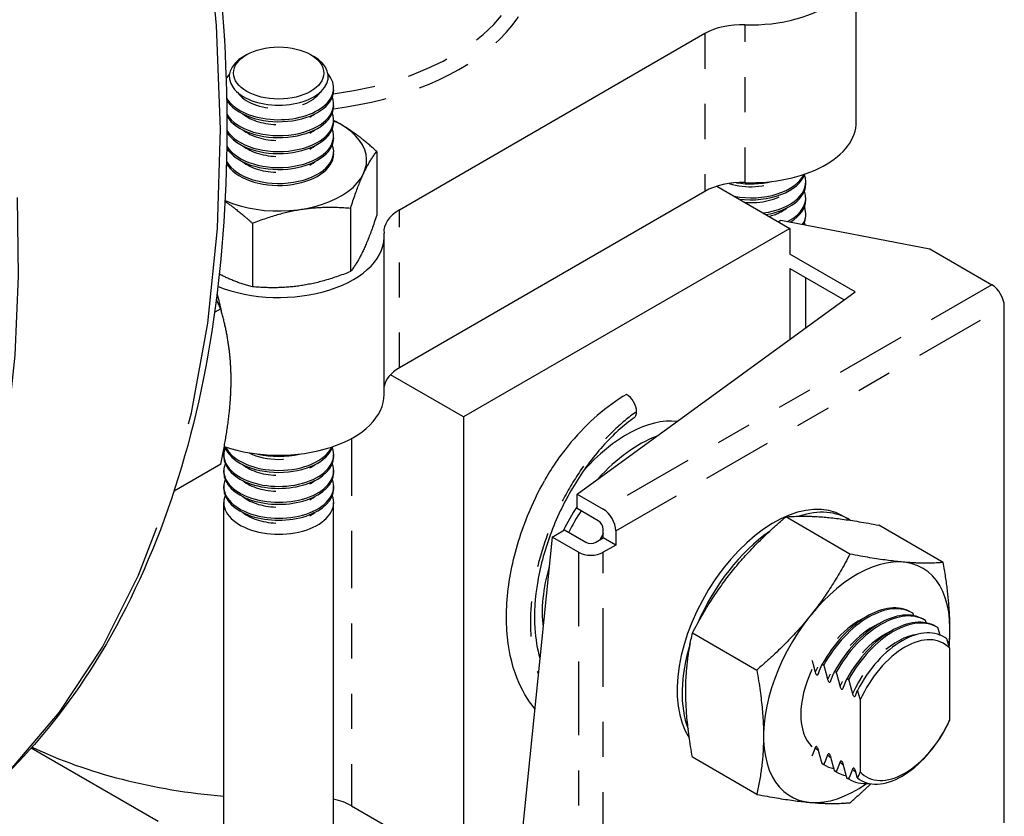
# Model space of a CAD drawing. Header units: inches. Extents: x 3 to 360, y 8 to 227.
# Tile 70 of 98: x 113.22 to 116.02, y 123.73 to 126. Entities that reach past the tile are written whole.
import ezdxf

# ---------------------------------------------------------------- set-up
doc = ezdxf.new("R2010")
doc.units = ezdxf.units.IN
doc.header["$LTSCALE"] = 10.666667
doc.header["$MEASUREMENT"] = 0
doc.linetypes.add('DOUBLE_DASH_DOUBLE_DOT', pattern=[0.74, 0.24, -0.06, 0.24, -0.06, 0.01, -0.06, 0.01, -0.06])
doc.layers.get('0').update_dxf_attribs({"lineweight": 25})
doc.layers.add('PHANTOM', color=7, linetype='DOUBLE_DASH_DOUBLE_DOT', lineweight=25)

msp = doc.modelspace()

# ---------------------------------------------------------------- linework, layer by layer
for p, q in [((115.6007, 125.7056), (115.6007, 126.1547)), ((115.1696, 125.9565), (114.3004, 125.4547)), ((113.8664, 125.8969), (113.8576, 125.8918)), ((114.048, 125.8969), (114.0568, 125.8918)), ((114.1134, 125.7962), (114.1134, 125.8019)), ((114.1134, 125.7509), (114.1134, 125.7566)), ((114.1134, 125.7055), (114.1134, 125.7112)), ((114.1134, 125.6602), (114.1134, 125.6658)), ((114.1134, 125.6148), (114.1134, 125.6205)), ((114.2361, 125.6211), (114.2361, 125.4404)), ((115.4569, 125.5286), (115.4569, 125.5343)), ((115.1696, 125.5075), (114.3004, 125.0057)), ((115.2038, 125.5223), (115.4117, 125.4023)), ((115.4569, 125.4833), (115.4569, 125.4889)), ((114.1614, 125.4601), (114.1614, 125.2794)), ((115.4569, 125.4379), (115.4569, 125.4436)), ((113.8824, 125.4169), (113.8824, 125.2363)), ((115.3784, 125.4215), (115.3855, 125.4255)), ((115.3855, 125.4255), (115.8097, 125.3439)), ((115.4117, 125.4023), (114.4826, 124.8659)), ((115.4117, 125.4023), (115.4117, 125.3288)), ((114.2572, 124.93), (114.2572, 125.379)), ((115.5976, 125.2214), (115.4116, 125.3288)), ((115.8097, 125.3439), (115.9865, 125.2418)), ((115.4116, 125.288), (115.5663, 125.1987)), ((115.4117, 125.2879), (115.4117, 125.0864)), ((115.4569, 125.1193), (115.4569, 125.2618)), ((114.806, 124.6466), (115.5976, 125.2214)), ((113.792, 125.1737), (113.7749, 125.1638)), ((116.0219, 123.7109), (116.0219, 125.1806)), ((114.4826, 124.8659), (114.2748, 124.9859)), ((114.4826, 124.8659), (114.4826, 123.6493)), ((113.8009, 124.7529), (113.8009, 124.7586)), ((114.1134, 124.7529), (114.1134, 124.7586)), ((113.792, 124.7317), (113.6592, 124.6551)), ((113.8009, 124.7076), (113.8009, 124.7132)), ((114.1134, 124.7076), (114.1134, 124.7132)), ((113.8009, 124.6622), (113.8009, 124.6679)), ((114.1134, 124.6622), (114.1134, 124.6679)), ((114.806, 124.6466), (114.8807, 124.6034)), ((114.806, 124.6057), (114.806, 124.6466)), ((113.8009, 123.6399), (113.8009, 124.6225)), ((114.1134, 123.6399), (114.1134, 124.6225)), ((114.8666, 124.5707), (114.806, 124.6057)), ((115.5827, 124.4757), (115.3998, 124.5814)), ((115.5614, 124.5847), (115.5756, 124.5765)), ((114.7354, 124.524), (114.7707, 124.5444)), ((114.7707, 124.5444), (114.8312, 124.5095)), ((114.8807, 124.5218), (114.8807, 124.5462)), ((114.9161, 124.5422), (114.9161, 124.5013)), ((115.848, 124.452), (115.665, 124.5577)), ((114.7354, 124.524), (114.6332, 123.5215)), ((114.81, 124.4809), (114.7354, 124.524)), ((114.8595, 124.5095), (114.8807, 124.5218)), ((114.9161, 124.5013), (114.8807, 124.5218)), ((114.9161, 124.5013), (114.8807, 124.4809)), ((115.7602, 124.3083), (115.7558, 124.3108)), ((115.7956, 124.2879), (115.7912, 124.2904)), ((115.8309, 124.2675), (115.8265, 124.27)), ((115.1345, 124.2514), (115.3175, 124.1458)), ((115.8664, 124.003), (115.8664, 124.2076)), ((115.5035, 124.1625), (115.508, 124.1599)), ((115.5389, 124.1421), (115.5433, 124.1395)), ((115.5742, 124.1217), (115.5787, 124.1191)), ((115.6118, 124.0607), (115.6118, 123.856)), ((113.253, 123.924), (113.6139, 123.7156)), ((115.3175, 123.7921), (115.1345, 123.8978)), ((115.508, 123.8766), (115.5035, 123.8792)), ((115.5102, 123.8753), (115.5058, 123.8778)), ((115.5433, 123.8562), (115.5389, 123.8588)), ((115.5456, 123.8549), (115.5412, 123.8574)), ((115.5787, 123.8358), (115.5742, 123.8384)), ((115.5809, 123.8344), (115.5765, 123.837)), ((114.1644, 123.7595), (114.3504, 123.6522))]:
    msp.add_line(p, q)
for centre, major_axis, start_param, end_param in [((115.3007, 126.1547), (0.3, 0), 4.656718, 6.660374), ((115.2756, 125.8953), (-0.15, 0), 4.656718, 5.497787), ((113.9572, 125.8343), (-0.1408, 0), 5.497787, 10.210176), ((113.9572, 125.8019), (-0.1563, 0), 5.826699, 5.992953), ((113.9572, 125.8019), (0.1563, 0), 3.462056, 6.739671), ((113.9572, 125.7962), (-0.1563, 0), 0.322766, 3.141593), ((113.9572, 125.7566), (0.1563, 0), 3.475692, 6.504988), ((113.9572, 125.7509), (-0.1563, 0), 0.335074, 3.141593), ((113.9572, 125.7112), (0.1563, 0), 3.47927, 6.504988), ((113.9572, 125.5962), (0.25, 0), 4.056237, 7.17885), ((113.9572, 125.7055), (-0.1563, 0), 0.337461, 3.141593), ((115.3007, 125.7056), (0.3, 0), 4.656718, 6.283185), ((113.9572, 125.6658), (0.1563, 0), 3.47346, 6.504988), ((113.9572, 125.6205), (0.1563, 0), 3.458117, 6.504988), ((113.9572, 125.6602), (-0.1563, 0), 0.330482, 3.141593), ((113.9572, 125.6148), (-0.1563, 0), 0.313898, 3.141593), ((115.3007, 125.5796), (0.1563, 0), 4.404631, 6.016592), ((115.3007, 125.574), (0.1563, 0), 4.493764, 6.091411), ((115.3007, 125.5343), (0.1563, 0), 4.936204, 6.504988), ((115.2756, 125.4462), (0.15, 0), 1.515126, 2.356194), ((115.3007, 125.6193), (0.1563, 0), 4.445226, 5.100126), ((115.3007, 125.5286), (0.1563, 0), 4.987896, 6.283185), ((115.3007, 125.4889), (0.1563, 0), 5.443586, 6.504988), ((115.3007, 125.4833), (0.1563, 0), 5.510971, 6.283185), ((114.4065, 125.3935), (-0.15, 0), 5.497787, 6.338856), ((115.3007, 125.4436), (0.1563, 0), 5.94345, 6.504988), ((115.3007, 125.4379), (0.1562, 0), 6.003091, 6.283185), ((115.3007, 125.3982), (0.1563, 0), 0.155168, 0.221803), ((113.9572, 125.379), (0.3, 0), 4.098306, 6.338856), ((113.6007, 125.225), (-0.1406, 0.2436), 4.15984, 4.354012), ((115.9865, 125.201), (-0.025, 0.0433), 3.926991, 5.497787), ((113.5786, 125.2122), (0.1563, -0.2706), 1.190883, 1.2105), ((114.4065, 124.9444), (-0.15, 0), 5.497787, 6.186736), ((113.9572, 124.93), (0.3, 0), 4.169414, 6.283185), ((114.9471, 124.8973), (0.02, -0.0346), 0.785398, 2.356194), ((114.9471, 124.8973), (0.02, -0.0346), 0.053135, 0.785398), ((114.9471, 124.4891), (0.2, 0.3464), 0.252872, 1.238792), ((114.9825, 124.4686), (0.195, 0.3377), 0.606914, 1.220245), ((114.9825, 124.4686), (0.195, 0.3377), 0.606914, 1.220245), ((113.9572, 124.7586), (0.1563, 0), 2.91979, 6.504988), ((113.9572, 124.7983), (-0.1563, 0), 0.191774, 2.949818), ((113.9572, 124.804), (0.1563, 0), 3.408186, 6.016592), ((113.9572, 124.7529), (-0.1563, 0), 0, 3.141593), ((113.9572, 124.8437), (0.1563, 0), 4.324652, 5.100126), ((113.9572, 124.7132), (0.1563, 0), 2.91979, 6.504988), ((113.9572, 124.6679), (0.1563, 0), 2.91979, 6.504988), ((113.9572, 124.7076), (-0.1563, 0), 0, 3.141593), ((113.9572, 124.6622), (-0.1563, 0), 0, 3.141593), ((113.9572, 124.6225), (0.1563, 0), 2.91979, 6.504988), ((115.3664, 124.247), (0.195, 0.3377), 0, 2.864859), ((114.9825, 124.4686), (0.195, 0.3377), 1.479925, 1.68498), ((114.9825, 124.4686), (0.195, 0.3377), 1.479925, 1.68498), ((114.9966, 124.4605), (0.195, 0.3377), 1.492572, 1.674145), ((114.8807, 124.5626), (0.025, -0.0433), 0.785398, 2.356194), ((115.3806, 124.2388), (0.195, 0.3377), 6.244972, 6.85801), ((114.8666, 124.5544), (-0.01, 0.0173), 3.926991, 5.497787), ((115.0178, 124.4482), (0.14, 0.2425), 1.550347, 1.624868), ((115.3806, 124.2388), (-0.195, -0.3377), 4.025731, 4.918534), ((114.8454, 124.5177), (0.02, 0), 3.926991, 5.497787), ((114.8454, 124.5013), (-0.05, 0), 0.785398, 2.356194), ((114.9825, 124.4686), (0.195, 0.3377), 1.971344, 2.492335), ((114.9825, 124.4686), (0.195, 0.3377), 1.971344, 2.492335), ((115.6019, 124.111), (0.1875, 0.3248), 5.345007, 10.316355), ((115.6308, 124.0943), (0.125, 0.2165), 0, 1.5892), ((115.6352, 124.0918), (0.125, 0.2165), 6.264781, 7.872386), ((115.6662, 124.0739), (0.125, 0.2165), 0, 1.5892), ((115.6706, 124.0714), (0.125, 0.2165), 6.264781, 7.872386), ((115.7015, 124.0535), (0.125, 0.2165), 0, 1.5892), ((115.7059, 124.051), (0.125, 0.2165), 6.264781, 7.872386), ((115.731, 124.0365), (0.1178, 0.2041), 6.199266, 7.937901), ((115.7391, 124.0318), (0.1097, 0.1899), 6.105981, 8.031186), ((115.3806, 124.2388), (-0.195, -0.3377), 5.082231, 5.855304), ((114.9471, 124.4891), (-0.2, -0.3464), 5.98112, 6.012643), ((115.6019, 124.111), (-0.1125, -0.1949), 4.854286, 6.141288), ((115.731, 124.0365), (-0.1178, -0.2041), 6.199266, 7.937901), ((115.7391, 124.0318), (-0.1097, -0.1899), 6.105981, 8.031186), ((113.9572, 124.4156), (1.1, 0), 4.020442, 4.569861), ((115.6308, 124.0943), (-0.125, -0.2165), 6.264781, 6.283185), ((115.6352, 124.0918), (-0.125, -0.2165), 6.264781, 6.479417), ((115.6662, 124.0739), (-0.125, -0.2165), 6.264781, 6.283185), ((115.6706, 124.0714), (-0.125, -0.2165), 6.264781, 6.479417), ((115.7015, 124.0535), (-0.125, -0.2165), 6.264781, 6.283185), ((115.7059, 124.051), (-0.125, -0.2165), 6.264781, 6.671368), ((114.0654, 123.7024), (0.14, 0), 0.785398, 1.220731)]:
    msp.add_ellipse(centre, major_axis=major_axis, ratio=0.57735, start_param=start_param, end_param=end_param)
msp.add_ellipse((113.9572, 125.8444), major_axis=(0.1284, 0), ratio=0.57735)
for points, knots in [([(110.0405, 131.4566), (110.0745, 131.4445), (110.1086, 131.4316), (110.4818, 131.2843), (110.8277, 131.0826), (111.5003, 130.5647), (111.8268, 130.2485), (112.4273, 129.5341), (112.7013, 129.1362), (113.1695, 128.2986), (113.3637, 127.8591), (113.6529, 126.9823), (113.7477, 126.5451), (113.8278, 125.7163), (113.813, 125.3249), (113.6733, 124.6282), (113.5486, 124.3226), (113.2327, 123.8771), (113.0592, 123.7167), (112.8595, 123.6014)], [5.701332, 5.701332, 5.701332, 5.701332, 5.733808, 5.733808, 6.05577, 6.05577, 6.378045, 6.378045, 6.699921, 6.699921, 7.02165, 7.02165, 7.343577, 7.343577, 7.6659, 7.6659, 7.987561, 7.987561, 8.246681, 8.246681, 8.246681, 8.246681]), ([(114.9471, 124.93), (114.919, 124.9137), (114.8909, 124.8935), (114.8379, 124.8476), (114.8131, 124.8224), (114.7564, 124.7554), (114.7308, 124.7166), (114.713, 124.6843)], [-1.7534826, -1.7534826, -1.7534826, -1.7534826, -1.4950851, -1.4950851, -1.2526777, -1.2526777, -0.9068932, -0.9068932, -0.9068932, -0.9068932]), ([(114.9682, 124.8633), (114.9385, 124.8423), (114.9079, 124.8147), (114.85, 124.75), (114.8221, 124.712), (114.7726, 124.6299), (114.7504, 124.5846), (114.7154, 124.4925), (114.702, 124.4446), (114.6861, 124.3522), (114.6833, 124.3066), (114.6878, 124.2344), (114.6927, 124.2054), (114.7003, 124.1793)], [0, 0, 0, 0, 0.368853, 0.368853, 0.739473, 0.739473, 1.114817, 1.114817, 1.491711, 1.491711, 1.868179, 1.868179, 2.146179, 2.146179, 2.146179, 2.146179]), ([(114.6856, 124.0359), (114.6651, 124.0607), (114.6482, 124.0899), (114.6194, 124.1626), (114.6096, 124.2088), (114.603, 124.3084), (114.6065, 124.3633), (114.6266, 124.4736), (114.6433, 124.5304), (114.6791, 124.6187), (114.6952, 124.6523), (114.713, 124.6843)], [9.591099, 9.591099, 9.591099, 9.591099, 9.925755, 9.925755, 10.350894, 10.350894, 10.794879, 10.794879, 11.240111, 11.240111, 11.521547, 11.521547, 11.521547, 11.521547]), ([(115.4836, 124.1397), (115.4839, 124.1386), (115.4844, 124.1373), (115.4853, 124.1353), (115.4859, 124.1343), (115.4869, 124.133), (115.4875, 124.1324), (115.4886, 124.1318), (115.4892, 124.1317), (115.4903, 124.1317), (115.4909, 124.1321), (115.4918, 124.133), (115.4922, 124.1338), (115.4925, 124.1346)], [0.01991962, 0.01991962, 0.01991962, 0.01991962, 0.02347909, 0.02347909, 0.0265162, 0.0265162, 0.02874734, 0.02874734, 0.03097849, 0.03097849, 0.0340156, 0.0340156, 0.03757507, 0.03757507, 0.03757507, 0.03757507]), ([(115.519, 124.1193), (115.5193, 124.1182), (115.5197, 124.1169), (115.5206, 124.1149), (115.5212, 124.1139), (115.5223, 124.1125), (115.5229, 124.112), (115.5239, 124.1114), (115.5246, 124.1112), (115.5256, 124.1113), (115.5262, 124.1117), (115.5271, 124.1126), (115.5276, 124.1134), (115.5278, 124.1142)], [0.01991962, 0.01991962, 0.01991962, 0.01991962, 0.02347909, 0.02347909, 0.0265162, 0.0265162, 0.02874734, 0.02874734, 0.03097849, 0.03097849, 0.0340156, 0.0340156, 0.03757507, 0.03757507, 0.03757507, 0.03757507]), ([(115.5544, 124.0989), (115.5546, 124.0978), (115.5551, 124.0965), (115.556, 124.0945), (115.5566, 124.0935), (115.5576, 124.0921), (115.5583, 124.0916), (115.5593, 124.091), (115.5599, 124.0908), (115.561, 124.0909), (115.5616, 124.0913), (115.5625, 124.0922), (115.5629, 124.093), (115.5632, 124.0938)], [0.01991962, 0.01991962, 0.01991962, 0.01991962, 0.02347909, 0.02347909, 0.0265162, 0.0265162, 0.02874734, 0.02874734, 0.03097849, 0.03097849, 0.0340156, 0.0340156, 0.03757507, 0.03757507, 0.03757507, 0.03757507]), ([(115.5897, 124.0785), (115.59, 124.0774), (115.5904, 124.0761), (115.5913, 124.0741), (115.5919, 124.0731), (115.593, 124.0717), (115.5936, 124.0712), (115.5947, 124.0706), (115.5953, 124.0704), (115.5963, 124.0705), (115.5969, 124.0709), (115.5978, 124.0718), (115.5983, 124.0726), (115.5986, 124.0734)], [0.01991962, 0.01991962, 0.01991962, 0.01991962, 0.02347909, 0.02347909, 0.0265162, 0.0265162, 0.02874734, 0.02874734, 0.03097849, 0.03097849, 0.0340156, 0.0340156, 0.03757507, 0.03757507, 0.03757507, 0.03757507]), ([(115.4925, 123.9198), (115.4922, 123.921), (115.4918, 123.9222), (115.4909, 123.9242), (115.4903, 123.9253), (115.4892, 123.9266), (115.4886, 123.9271), (115.4875, 123.9278), (115.4869, 123.9279), (115.4859, 123.9278), (115.4853, 123.9274), (115.4844, 123.9265), (115.4839, 123.9257), (115.4836, 123.9249)], [0.01991962, 0.01991962, 0.01991962, 0.01991962, 0.02347909, 0.02347909, 0.0265162, 0.0265162, 0.02874734, 0.02874734, 0.03097849, 0.03097849, 0.0340156, 0.0340156, 0.03757507, 0.03757507, 0.03757507, 0.03757507]), ([(115.5278, 123.8994), (115.5276, 123.9005), (115.5271, 123.9018), (115.5262, 123.9038), (115.5256, 123.9048), (115.5246, 123.9062), (115.5239, 123.9067), (115.5229, 123.9073), (115.5223, 123.9075), (115.5212, 123.9074), (115.5206, 123.907), (115.5197, 123.9061), (115.5193, 123.9053), (115.519, 123.9045)], [0.01991962, 0.01991962, 0.01991962, 0.01991962, 0.02347909, 0.02347909, 0.0265162, 0.0265162, 0.02874734, 0.02874734, 0.03097849, 0.03097849, 0.0340156, 0.0340156, 0.03757507, 0.03757507, 0.03757507, 0.03757507]), ([(115.5632, 123.879), (115.5629, 123.8801), (115.5625, 123.8814), (115.5616, 123.8834), (115.561, 123.8844), (115.5599, 123.8858), (115.5593, 123.8863), (115.5583, 123.8869), (115.5576, 123.8871), (115.5566, 123.887), (115.556, 123.8866), (115.5551, 123.8857), (115.5546, 123.8849), (115.5544, 123.8841)], [0.01991962, 0.01991962, 0.01991962, 0.01991962, 0.02347909, 0.02347909, 0.0265162, 0.0265162, 0.02874734, 0.02874734, 0.03097849, 0.03097849, 0.0340156, 0.0340156, 0.03757507, 0.03757507, 0.03757507, 0.03757507]), ([(115.5986, 123.8586), (115.5983, 123.8597), (115.5978, 123.861), (115.5969, 123.863), (115.5963, 123.864), (115.5953, 123.8654), (115.5947, 123.8659), (115.5936, 123.8665), (115.593, 123.8667), (115.5919, 123.8666), (115.5913, 123.8662), (115.5904, 123.8653), (115.59, 123.8645), (115.5897, 123.8637)], [0.01991962, 0.01991962, 0.01991962, 0.01991962, 0.02347909, 0.02347909, 0.0265162, 0.0265162, 0.02874734, 0.02874734, 0.03097849, 0.03097849, 0.0340156, 0.0340156, 0.03757507, 0.03757507, 0.03757507, 0.03757507])]:
    msp.add_open_spline(points, degree=3, knots=knots)
for points, weights in [([(114.2361, 125.6211), (114.1706, 125.6808), (114.1134, 125.7094)], [1, 1.09408687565, 1.07372889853]), ([(114.1614, 125.4601), (114.1987, 125.5746), (114.2361, 125.6211)], [1, 1.15470053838, 1]), ([(113.8045, 125.4791), (113.8409, 125.4548), (113.8824, 125.4169)], [1.07236754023, 1.05771826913, 1]), ([(113.8824, 125.4169), (114.0219, 125.4725), (114.1614, 125.4601)], [1, 1.15470053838, 1]), ([(114.2361, 125.4404), (114.1987, 125.3259), (114.1614, 125.2794)], [1, 1.15470053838, 1]), ([(113.8824, 125.2363), (113.832, 125.2486), (113.7883, 125.2725)], [1, 1.07090527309, 1.07681325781]), ([(114.1614, 125.2794), (114.0219, 125.2238), (113.8824, 125.2363)], [1, 1.15470053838, 1]), ([(113.792, 125.1737), (113.7859, 125.1869), (113.7797, 125.1996)], [1.10906450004, 1.10738807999, 1.1048620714]), ([(113.8216, 124.9698), (113.8216, 125.0723), (113.792, 125.1737)], [1, 1.0930923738, 1.10906450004]), ([(113.792, 124.7317), (113.8216, 124.8672), (113.8216, 124.9698)], [1.10906450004, 1.0930923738, 1]), ([(115.1345, 124.2514), (115.2314, 124.437), (115.3998, 124.5814)], [1, 1.15470053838, 1]), ([(115.3998, 124.5814), (115.4967, 124.5901), (115.665, 124.5577)], [1, 1.15470053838, 1]), ([(115.5827, 124.4757), (115.4858, 124.2901), (115.3175, 124.1458)], [1, 1.15470053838, 1]), ([(115.848, 124.452), (115.7511, 124.4433), (115.5827, 124.4757)], [1, 1.15470053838, 1]), ([(115.8652, 124.2116), (115.8727, 124.3151), (115.848, 124.452)], [1.06919304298, 1.10246925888, 1]), ([(115.7644, 124.3003), (115.7635, 124.3036), (115.7625, 124.3069)], [1.00102348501, 1.00060382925, 1]), ([(115.7998, 124.2799), (115.7988, 124.2832), (115.7979, 124.2865)], [1.00102348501, 1.00060382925, 1]), ([(115.8391, 124.2453), (115.8363, 124.2553), (115.8332, 124.2661)], [1.00197938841, 1.00195454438, 1]), ([(115.1345, 123.8978), (115.0988, 124.0952), (115.1345, 124.2514)], [1, 1.15470053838, 1]), ([(115.8664, 124.2076), (115.8627, 124.2203), (115.8583, 124.2341)], [1, 1.00173233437, 1]), ([(115.4746, 124.1733), (115.4797, 124.1555), (115.4836, 124.1397)], [1.00108920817, 1.00330746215, 1]), ([(115.4925, 124.1346), (115.4973, 124.148), (115.5035, 124.1625)], [1, 1.00395941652, 1]), ([(115.508, 124.1599), (115.5142, 124.1382), (115.519, 124.1193)], [1, 1.00395941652, 1]), ([(115.3175, 124.1458), (115.3532, 123.9483), (115.3175, 123.7921)], [1, 1.15470053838, 1]), ([(115.5278, 124.1142), (115.5326, 124.1276), (115.5389, 124.1421)], [1, 1.00395941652, 1]), ([(115.5433, 124.1395), (115.5496, 124.1178), (115.5544, 124.0989)], [1, 1.00395941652, 1]), ([(115.5632, 124.0938), (115.568, 124.1072), (115.5742, 124.1217)], [1, 1.00395941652, 1]), ([(115.5787, 124.1191), (115.5849, 124.0974), (115.5897, 124.0785)], [1, 1.00395941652, 1]), ([(115.5986, 124.0734), (115.601, 124.0801), (115.6037, 124.0872)], [1, 1.00100414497, 1]), ([(115.6037, 124.0872), (115.6082, 124.0733), (115.6118, 124.0607)], [1, 1.00173233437, 1]), ([(115.8583, 123.9858), (115.8627, 123.9946), (115.8664, 124.003)], [1, 1.00173233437, 1]), ([(115.4836, 123.9249), (115.4797, 123.9137), (115.4746, 123.9018)], [1, 1.00330746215, 1.00108920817]), ([(115.5035, 123.8792), (115.4973, 123.9009), (115.4925, 123.9198)], [1, 1.00395941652, 1]), ([(115.519, 123.9045), (115.5142, 123.8911), (115.508, 123.8766)], [1, 1.00395941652, 1]), ([(115.5389, 123.8588), (115.5326, 123.8805), (115.5278, 123.8994)], [1, 1.00395941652, 1]), ([(115.5544, 123.8841), (115.5496, 123.8707), (115.5433, 123.8562)], [1, 1.00395941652, 1]), ([(115.5742, 123.8384), (115.568, 123.8601), (115.5632, 123.879)], [1, 1.00395941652, 1]), ([(115.5897, 123.8637), (115.5849, 123.8503), (115.5787, 123.8358)], [1, 1.00395941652, 1]), ([(115.6037, 123.8388), (115.601, 123.849), (115.5986, 123.8586)], [1, 1.00100414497, 1]), ([(115.6118, 123.856), (115.6082, 123.8476), (115.6037, 123.8388)], [1, 1.00173233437, 1]), ([(115.5827, 123.7684), (115.6148, 123.7959), (115.6424, 123.8224)], [1, 1.02616935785, 1.04348502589]), ([(115.3175, 123.7921), (115.4858, 123.7597), (115.5827, 123.7684)], [1, 1.15470053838, 1])]:
    msp.add_rational_spline(points, weights, degree=2)
at = {"layer": 'PHANTOM', "ltscale": 0.027333}
for p, q in [((115.284, 125.5327), (115.284, 125.9818)), ((115.1696, 125.9565), (115.1696, 125.5075)), ((114.3004, 125.0057), (114.3004, 125.4547))]:
    msp.add_line(p, q, dxfattribs=at)
at = {"layer": 'PHANTOM', "ltscale": 0.077899}
for p, q in [((115.9865, 125.2418), (114.8807, 124.6034)), ((114.9161, 124.5422), (116.0219, 125.1806))]:
    msp.add_line(p, q, dxfattribs=at)
at = {"layer": 'PHANTOM', "ltscale": 0.063747}
msp.add_line((114.1644, 124.8047), (114.1644, 123.7595), dxfattribs=at)
at = {"layer": 'PHANTOM', "ltscale": 0.082198}
msp.add_line((114.81, 124.4809), (114.81, 123.1337), dxfattribs=at)
at = {"layer": 'PHANTOM', "ltscale": 0.087186}
msp.add_line((114.8807, 123.0521), (114.8807, 124.4809), dxfattribs=at)
at = {"layer": 'PHANTOM', "ltscale": 0.482861}
msp.add_ellipse((110.6095, 127.4985), major_axis=(2.25, -3.8971), ratio=0.57735, start_param=0, end_param=2.540924, dxfattribs=at)
at = {"layer": 'PHANTOM', "ltscale": 0.574479}
msp.add_ellipse((110.0349, 127.1668), major_axis=(2.25, -3.8971), ratio=0.57735, start_param=0.388684, end_param=2.404041, dxfattribs=at)
at = {"layer": 'PHANTOM', "ltscale": 0.059745}
msp.add_ellipse((113.9572, 126.1547), major_axis=(0.73, 0), ratio=0.57735, start_param=4.927247, end_param=6.570867, dxfattribs=at)
at = {"layer": 'PHANTOM', "ltscale": 0.046945}
msp.add_ellipse((113.9572, 126.1792), major_axis=(0.7, 0), ratio=0.57735, start_param=4.935745, end_param=6.283185, dxfattribs=at)
at = {"layer": 'PHANTOM', "ltscale": 0.014966}
msp.add_ellipse((113.9572, 125.8161), major_axis=(-0.1262, 0), ratio=0.57735, start_param=0.373824, end_param=2.767768, dxfattribs=at)
at = {"layer": 'PHANTOM', "ltscale": 0.011785}
for centre in [(113.9572, 125.7707), (113.9572, 125.7254), (113.9572, 125.68), (113.9572, 125.6346), (113.9572, 124.7728), (113.9572, 124.7274), (113.9572, 124.6821), (113.9572, 124.6367)]:
    msp.add_ellipse(centre, major_axis=(0.1262, 0), ratio=0.57735, start_param=3.768158, end_param=5.65662, dxfattribs=at)
at = {"layer": 'PHANTOM', "ltscale": 0.007672}
msp.add_ellipse((115.3007, 125.5938), major_axis=(0.1262, 0), ratio=0.57735, start_param=4.202781, end_param=5.437732, dxfattribs=at)
at = {"layer": 'PHANTOM', "ltscale": 0.006704}
msp.add_ellipse((115.3007, 125.5485), major_axis=(0.1262, 0), ratio=0.57735, start_param=4.575434, end_param=5.65662, dxfattribs=at)
at = {"layer": 'PHANTOM', "ltscale": 0.003195}
msp.add_ellipse((115.3007, 125.5031), major_axis=(0.1262, 0), ratio=0.57735, start_param=5.133015, end_param=5.65662, dxfattribs=at)
at = {"layer": 'PHANTOM', "ltscale": 0.00903}
msp.add_ellipse((113.9572, 124.8181), major_axis=(0.1262, 0), ratio=0.57735, start_param=3.987046, end_param=5.437732, dxfattribs=at)
at = {"layer": 'PHANTOM', "ltscale": 0.011468}
for centre in [(115.6109, 124.1058), (115.6463, 124.0854), (115.6816, 124.065)]:
    msp.add_ellipse(centre, major_axis=(0.1115, 0.1931), ratio=0.57735, start_param=0.684785, end_param=1.725137, dxfattribs=at)
at = {"layer": 'PHANTOM', "ltscale": 0.014473}
msp.add_ellipse((115.717, 124.0446), major_axis=(0.1115, 0.1931), ratio=0.57735, start_param=0.414568, end_param=1.725137, dxfattribs=at)
at = {"layer": 'PHANTOM', "ltscale": 0.000980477}
for centre in [(115.6109, 124.1058), (115.6463, 124.0854), (115.6816, 124.065), (115.717, 124.0446)]:
    msp.add_ellipse(centre, major_axis=(-0.1115, -0.1931), ratio=0.57735, start_param=6.128845, end_param=6.226014, dxfattribs=at)
at = {"layer": 'PHANTOM', "ltscale": 0.045791}
msp.add_open_spline([(114.9754, 124.881), (114.9529, 124.8653), (114.9305, 124.8465), (114.8866, 124.8037), (114.8653, 124.7797), (114.8247, 124.7273), (114.8054, 124.6989), (114.7701, 124.6391), (114.754, 124.6077), (114.7257, 124.543), (114.7135, 124.5098), (114.6937, 124.443), (114.6861, 124.4094), (114.6759, 124.3433), (114.6733, 124.3108), (114.6733, 124.2482), (114.6759, 124.2182), (114.6848, 124.1705), (114.6896, 124.152), (114.6957, 124.1345)], degree=3, knots=[0, 0, 0, 0, 0.210812, 0.210812, 0.421624, 0.421624, 0.632437, 0.632437, 0.843249, 0.843249, 1.054061, 1.054061, 1.264873, 1.264873, 1.475686, 1.475686, 1.686498, 1.686498, 1.83181, 1.83181, 1.83181, 1.83181], dxfattribs=at)

doc.saveas('drawing.dxf')
